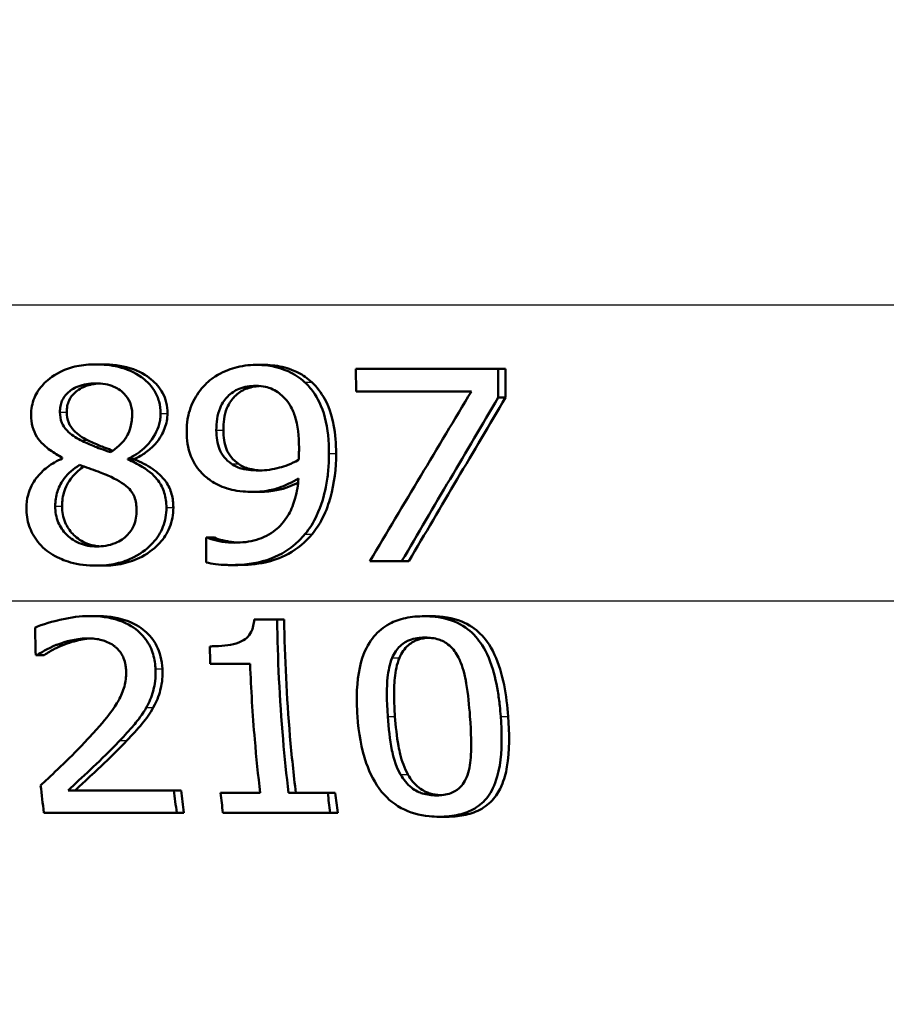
# Model space of a CAD drawing. Header units: millimetres. Extents: x 100 to 2000, y 93 to 2870.
# Tile 16 of 33: x 653 to 664, y 1533 to 1546. Entities that reach past the tile are written whole.
import ezdxf

# ---------------------------------------------------------------- set-up
doc = ezdxf.new("R2010")
doc.units = ezdxf.units.MM
doc.header["$LTSCALE"] = 10
for name, color, linetype, lineweight in [('Dimensions(ISO)', 7, 'Continuous', 25), ('Visible Edges(ISO)', 7, 'Continuous', 50), ('Visible Tangent Edges(ISO)', 7, 'Continuous', 25)]:
    doc.layers.add(name, color=color, linetype=linetype, lineweight=lineweight)
doc.styles.add('Text_3.5mm', font='arial.ttf', dxfattribs={"width": 0.9})
doc.dimstyles.new('KS-STANDARD', dxfattribs={"dimscale": 10, "dimtxt": 3.5, "dimasz": 2.5, "dimexe": 3.175, "dimexo": 0, "dimgap": 0.8, "dimtad": 1, "dimdec": 1, "dimrnd": 1e-08, "dimtxsty": 'Text_3.5mm', "dimcen": 0.09, "dimdle": 10, "dimclrd": 7, "dimclre": 7, "dimclrt": 7, "dimadec": 0, "dimazin": 2, "dimtfac": 0.714286, "dimtdec": 4, "dimtmove": 0, "dimatfit": 3, "dimfxl": 1, "dimtolj": 1, "dimlwd": 25, "dimlwe": 25, "dimarcsym": 0})

# ---------------------------------------------------------------- blocks, each defined once
blk = doc.blocks.new('*D7')
at = {"layer": 'Defpoints', "color": 0, "linetype": 'Continuous'}
for p in [(1000.132, 1730.986), (1092.792, 1730.986), (653.366, 1457.81)]:
    blk.add_point(p, dxfattribs=at)
at = {"layer": 'Dimensions(ISO)', "color": 7, "linetype": 'Continuous', "lineweight": 25}
for p, q in [((1000.132, 1730.986), (1124.542, 1730.986)), ((1092.792, 1482.81), (1092.792, 1705.986)), ((653.366, 1457.81), (1124.542, 1457.81))]:
    blk.add_line(p, q, dxfattribs=at)
at = {"layer": 'Dimensions(ISO)', "color": 7, "linetype": 'Continuous'}
for points in [[(1088.625, 1705.986), (1096.959, 1705.986), (1092.792, 1730.986)], [(1088.625, 1482.81), (1096.959, 1482.81), (1092.792, 1457.81)]]:
    blk.add_solid(points, dxfattribs=at)
at = {"layer": 'Dimensions(ISO)', "color": 7, "linetype": 'Continuous', "lineweight": 25, "insert": (1066.91, 1571.561), "char_height": 35, "attachment_point": 4, "rotation": 90, "style": 'Text_3.5mm'}
blk.add_mtext('\\A1;273', dxfattribs=at)

msp = doc.modelspace()

# ---------------------------------------------------------------- linework, layer by layer
at = {"layer": 'Visible Edges(ISO)'}
for p, q in [((654.113, 1541.562), (654.202, 1541.562)), ((656.194, 1541.556), (656.286, 1541.556)), ((657.495, 1541.506), (659.342, 1541.506)), ((657.495, 1541.506), (657.496, 1541.212)), ((659.343, 1541.131), (659.342, 1541.506)), ((659.342, 1541.506), (659.437, 1541.506)), ((659.437, 1541.506), (659.438, 1541.131)), ((658.996, 1541.212), (657.496, 1541.212)), ((659.343, 1541.131), (659.438, 1541.131)), ((653.682, 1540.351), (653.682, 1540.341)), ((654.533, 1540.327), (654.533, 1540.337)), ((654.533, 1540.337), (654.622, 1540.337)), ((654.533, 1540.327), (654.622, 1540.327)), ((654.622, 1540.337), (654.622, 1540.327)), ((656.155, 1539.907), (656.246, 1539.907)), ((655.548, 1539.314), (655.566, 1539.314)), ((655.548, 1539.314), (655.549, 1538.991)), ((655.566, 1539.314), (655.657, 1539.314)), ((654.123, 1538.949), (654.212, 1538.949)), ((655.871, 1538.957), (655.962, 1538.957)), ((658.089, 1539.006), (657.676, 1539.006)), ((658.089, 1539.006), (658.182, 1539.006)), ((654.037, 1538.294), (654.126, 1538.294)), ((658.385, 1538.292), (658.479, 1538.292)), ((656.175, 1538.25), (656.471, 1538.25)), ((656.471, 1538.25), (656.563, 1538.25)), ((653.357, 1537.788), (653.337, 1537.788)), ((653.357, 1537.788), (653.446, 1537.788)), ((656.12, 1537.672), (655.604, 1537.672)), ((653.757, 1536.031), (655.132, 1536.031)), ((655.132, 1536.031), (655.225, 1536.031)), ((655.736, 1535.997), (656.252, 1535.997)), ((656.62, 1535.997), (657.129, 1535.997)), ((657.129, 1535.997), (657.225, 1535.997)), ((655.168, 1535.741), (653.443, 1535.741)), ((655.168, 1535.741), (655.262, 1535.741)), ((657.162, 1535.741), (655.768, 1535.741)), ((657.162, 1535.741), (657.258, 1535.741)), ((658.579, 1535.689), (658.677, 1535.689))]:
    msp.add_line(p, q, dxfattribs=at)
for centre, major_axis, ratio, start_param, end_param in [((652.261, 1493.34), (-44.704, -90.86), 0.167217, 4.241645, 4.269839), ((652.274, 1491.872), (-44.656, -92.432), 0.165451, 4.232114, 4.258943), ((652.271, 1491.866), (-44.467, -92.041), 0.165451, 4.229357, 4.256344)]:
    msp.add_ellipse(centre, major_axis=major_axis, ratio=ratio, start_param=start_param, end_param=end_param, dxfattribs=at)
for points, knots in [([(654.113, 1541.562), (654.032, 1541.562), (653.95, 1541.555), (653.797, 1541.524), (653.727, 1541.5), (653.544, 1541.411), (653.472, 1541.342), (653.387, 1541.253), (653.347, 1541.194), (653.29, 1541.056), (653.277, 1540.981), (653.277, 1540.904)], [-0.07784759, -0.07784759, -0.07784759, -0.07784759, -0.06842149, -0.06842149, -0.05982318, -0.05982318, -0.04484958, -0.04484958, -0.02309886, -0.02309886, 0, 0, 0, 0]), ([(654.958, 1540.926), (654.958, 1540.978), (654.952, 1541.03), (654.925, 1541.128), (654.905, 1541.174), (654.825, 1541.305), (654.754, 1541.364), (654.62, 1541.461), (654.518, 1541.504), (654.314, 1541.553), (654.213, 1541.562), (654.113, 1541.562)], [-0.09594154, -0.09594154, -0.09594154, -0.09594154, -0.08770092, -0.08770092, -0.0797599, -0.0797599, -0.06325866, -0.06325866, -0.02995389, -0.02995389, 0, 0, 0, 0]), ([(654.202, 1541.562), (654.323, 1541.562), (654.445, 1541.549), (654.683, 1541.476), (654.77, 1541.422), (654.895, 1541.318), (654.947, 1541.26), (655.005, 1541.152), (655.02, 1541.111), (655.043, 1541.022), (655.048, 1540.974), (655.048, 1540.926)], [0, 0, 0, 0, 0.0361706, 0.0361706, 0.0747065, 0.0747065, 0.1102177, 0.1102177, 0.1303239, 0.1303239, 0.1521756, 0.1521756, 0.1521756, 0.1521756]), ([(656.194, 1541.556), (656.101, 1541.556), (656.01, 1541.543), (655.848, 1541.497), (655.756, 1541.463), (655.629, 1541.381), (655.594, 1541.353), (655.56, 1541.321)], [-0.08464271, -0.08464271, -0.08464271, -0.08464271, -0.04541096, -0.04541096, -0.01377529, -0.01377529, 0, 0, 0, 0]), ([(656.829, 1541.331), (656.766, 1541.39), (656.694, 1541.437), (656.514, 1541.518), (656.419, 1541.537), (656.3, 1541.553), (656.247, 1541.556), (656.194, 1541.556)], [-0.05226118, -0.05226118, -0.05226118, -0.05226118, -0.03638843, -0.03638843, -0.01584921, -0.01584921, 0, 0, 0, 0]), ([(656.286, 1541.556), (656.37, 1541.556), (656.454, 1541.548), (656.629, 1541.508), (656.696, 1541.479), (656.808, 1541.422), (656.867, 1541.381), (656.921, 1541.331)], [0, 0, 0, 0, 0.02539197, 0.02539197, 0.05401777, 0.05401777, 0.09447386, 0.09447386, 0.09447386, 0.09447386]), ([(653.651, 1540.942), (653.65, 1540.968), (653.653, 1540.993), (653.662, 1541.042), (653.668, 1541.065), (653.694, 1541.125), (653.718, 1541.159), (653.779, 1541.218), (653.824, 1541.251), (653.958, 1541.304), (654.035, 1541.315), (654.112, 1541.315)], [-0.08708759, -0.08708759, -0.08708759, -0.08708759, -0.07485761, -0.07485761, -0.06339213, -0.06339213, -0.04321848, -0.04321848, -0.02306583, -0.02306583, 0, 0, 0, 0]), ([(654.157, 1541.314), (654.098, 1541.311), (654.038, 1541.3), (653.909, 1541.251), (653.865, 1541.214), (653.812, 1541.165), (653.787, 1541.132), (653.759, 1541.071), (653.752, 1541.047), (653.741, 1540.996), (653.739, 1540.969), (653.739, 1540.942)], [0.0043852, 0.0043852, 0.0043852, 0.0043852, 0.0223124, 0.0223124, 0.0458015, 0.0458015, 0.0793438, 0.0793438, 0.0991219, 0.0991219, 0.1206606, 0.1206606, 0.1206606, 0.1206606]), ([(654.112, 1541.315), (654.155, 1541.315), (654.199, 1541.312), (654.279, 1541.298), (654.317, 1541.287), (654.387, 1541.257), (654.437, 1541.23), (654.518, 1541.147), (654.543, 1541.11), (654.581, 1541.021), (654.589, 1540.972), (654.589, 1540.922)], [-0.09441626, -0.09441626, -0.09441626, -0.09441626, -0.07080408, -0.07080408, -0.04974109, -0.04974109, -0.02890628, -0.02890628, -0.01504647, -0.01504647, 0, 0, 0, 0]), ([(655.56, 1541.321), (655.495, 1541.26), (655.441, 1541.19), (655.341, 1541.005), (655.319, 1540.91), (655.301, 1540.798), (655.297, 1540.746), (655.297, 1540.693)], [-0.04788329, -0.04788329, -0.04788329, -0.04788329, -0.0342125, -0.0342125, -0.01571951, -0.01571951, 0, 0, 0, 0]), ([(655.682, 1540.707), (655.682, 1540.804), (655.694, 1540.905), (655.761, 1541.068), (655.799, 1541.115), (655.873, 1541.189), (655.922, 1541.222), (656.046, 1541.272), (656.12, 1541.283), (656.193, 1541.283)], [-0.06962306, -0.06962306, -0.06962306, -0.06962306, -0.05346258, -0.05346258, -0.04031659, -0.04031659, -0.02215604, -0.02215604, 0, 0, 0, 0]), ([(656.238, 1541.281), (656.179, 1541.277), (656.12, 1541.266), (656.01, 1541.22), (655.961, 1541.187), (655.889, 1541.114), (655.85, 1541.067), (655.784, 1540.903), (655.772, 1540.803), (655.773, 1540.707)], [0.00469889, 0.00469889, 0.00469889, 0.00469889, 0.02260466, 0.02260466, 0.04062661, 0.04062661, 0.05333648, 0.05333648, 0.06847657, 0.06847657, 0.06847657, 0.06847657]), ([(656.193, 1541.283), (656.293, 1541.283), (656.361, 1541.261), (656.454, 1541.224), (656.507, 1541.185), (656.552, 1541.141)], [-0.03021464, -0.03021464, -0.03021464, -0.03021464, -0.01902724, -0.01902724, 0, 0, 0, 0]), ([(657.145, 1540.406), (657.144, 1540.559), (657.131, 1540.724), (657.052, 1541.024), (656.993, 1541.13), (656.909, 1541.25), (656.871, 1541.293), (656.829, 1541.331)], [-0.07042451, -0.07042451, -0.07042451, -0.07042451, -0.04400418, -0.04400418, -0.01719685, -0.01719685, 0, 0, 0, 0]), ([(656.921, 1541.331), (656.99, 1541.268), (657.045, 1541.194), (657.164, 1540.975), (657.193, 1540.843), (657.228, 1540.657), (657.237, 1540.529), (657.237, 1540.406)], [0, 0, 0, 0, 0.0281093, 0.0281093, 0.0749167, 0.0749167, 0.1630698, 0.1630698, 0.1630698, 0.1630698]), ([(656.552, 1541.141), (656.585, 1541.11), (656.613, 1541.074), (656.673, 1540.975), (656.694, 1540.916), (656.742, 1540.773), (656.756, 1540.626), (656.756, 1540.48)], [-0.05695269, -0.05695269, -0.05695269, -0.05695269, -0.05169473, -0.05169473, -0.04354074, -0.04354074, 0, 0, 0, 0]), ([(653.277, 1540.904), (653.278, 1540.853), (653.283, 1540.801), (653.308, 1540.706), (653.326, 1540.663), (653.4, 1540.546), (653.469, 1540.488), (653.575, 1540.411), (653.628, 1540.379), (653.682, 1540.351)], [-0.06240016, -0.06240016, -0.06240016, -0.06240016, -0.05045474, -0.05045474, -0.03944516, -0.03944516, -0.0182653, -0.0182653, 0, 0, 0, 0]), ([(653.918, 1540.578), (653.855, 1540.61), (653.793, 1540.651), (653.71, 1540.738), (653.69, 1540.771), (653.658, 1540.848), (653.651, 1540.895), (653.651, 1540.942)], [-0.04016708, -0.04016708, -0.04016708, -0.04016708, -0.02487013, -0.02487013, -0.0143256, -0.0143256, 0, 0, 0, 0]), ([(653.739, 1540.942), (653.739, 1540.894), (653.747, 1540.847), (653.779, 1540.77), (653.799, 1540.738), (653.88, 1540.652), (653.944, 1540.611), (654.007, 1540.578)], [0, 0, 0, 0, 0.01437707, 0.01437707, 0.02499845, 0.02499845, 0.04138189, 0.04138189, 0.04138189, 0.04138189]), ([(654.589, 1540.922), (654.59, 1540.863), (654.583, 1540.804), (654.546, 1540.664), (654.512, 1540.614), (654.453, 1540.53), (654.386, 1540.472), (654.312, 1540.422)], [-0.03968028, -0.03968028, -0.03968028, -0.03968028, -0.03439255, -0.03439255, -0.02681683, -0.02681683, 0, 0, 0, 0]), ([(654.533, 1540.337), (654.609, 1540.371), (654.681, 1540.416), (654.768, 1540.495), (654.832, 1540.556), (654.909, 1540.697), (654.927, 1540.741), (654.946, 1540.81), (654.95, 1540.832), (654.957, 1540.879), (654.958, 1540.902), (654.958, 1540.926)], [-0.1471896, -0.1471896, -0.1471896, -0.1471896, -0.0623243, -0.0623243, -0.0284324, -0.0284324, -0.0140247, -0.0140247, -0.007142, -0.007142, 0, 0, 0, 0]), ([(655.048, 1540.926), (655.048, 1540.859), (655.035, 1540.794), (654.988, 1540.672), (654.949, 1540.597), (654.85, 1540.485), (654.809, 1540.449), (654.72, 1540.386), (654.672, 1540.359), (654.622, 1540.337)], [0, 0, 0, 0, 0.02022717, 0.02022717, 0.03903149, 0.03903149, 0.05007577, 0.05007577, 0.06101177, 0.06101177, 0.06101177, 0.06101177]), ([(655.877, 1540.272), (655.843, 1540.296), (655.811, 1540.325), (655.753, 1540.397), (655.735, 1540.433), (655.693, 1540.533), (655.682, 1540.62), (655.682, 1540.707)], [-0.04448121, -0.04448121, -0.04448121, -0.04448121, -0.03618671, -0.03618671, -0.026362, -0.026362, 0, 0, 0, 0]), ([(655.773, 1540.707), (655.773, 1540.619), (655.784, 1540.533), (655.826, 1540.431), (655.845, 1540.394), (655.904, 1540.323), (655.935, 1540.296), (655.968, 1540.272)], [0, 0, 0, 0, 0.02647291, 0.02647291, 0.03676762, 0.03676762, 0.04506944, 0.04506944, 0.04506944, 0.04506944]), ([(654.312, 1540.422), (654.217, 1540.449), (654.129, 1540.486), (654.045, 1540.52), (653.968, 1540.553), (653.918, 1540.578)], [-0.02811606, -0.02811606, -0.02811606, -0.02811606, -0.01664337, -0.01664337, 0, 0, 0, 0]), ([(654.007, 1540.578), (654.051, 1540.556), (654.117, 1540.528), (654.205, 1540.491), (654.269, 1540.465), (654.34, 1540.441)], [0, 0, 0, 0, 0.0148801, 0.0148801, 0.02942019, 0.02942019, 0.02942019, 0.02942019]), ([(655.297, 1540.693), (655.298, 1540.584), (655.312, 1540.474), (655.392, 1540.267), (655.449, 1540.197), (655.527, 1540.115), (655.565, 1540.083), (655.607, 1540.055)], [-0.05230804, -0.05230804, -0.05230804, -0.05230804, -0.03395194, -0.03395194, -0.01505873, -0.01505873, 0, 0, 0, 0]), ([(656.756, 1540.48), (656.756, 1540.48), (656.756, 1540.48), (656.756, 1540.473), (656.756, 1540.467), (656.756, 1540.436), (656.755, 1540.412), (656.754, 1540.381), (656.752, 1540.347), (656.75, 1540.322)], [-0.03668149, -0.03668149, -0.03668149, -0.03668149, -0.03661755, -0.03661755, -0.0300294, -0.0300294, -0.00732583, -0.00732583, 0, 0, 0, 0]), ([(653.682, 1540.341), (653.613, 1540.31), (653.547, 1540.273), (653.433, 1540.186), (653.384, 1540.138), (653.299, 1540.023), (653.259, 1539.95), (653.222, 1539.81), (653.215, 1539.754), (653.215, 1539.696)], [-0.09370011, -0.09370011, -0.09370011, -0.09370011, -0.067436, -0.067436, -0.04346064, -0.04346064, -0.01712732, -0.01712732, 0, 0, 0, 0]), ([(655.034, 1539.703), (655.033, 1539.768), (655.026, 1539.833), (654.989, 1539.952), (654.963, 1540.005), (654.887, 1540.106), (654.822, 1540.17), (654.661, 1540.269), (654.597, 1540.3), (654.533, 1540.327)], [-0.1248859, -0.1248859, -0.1248859, -0.1248859, -0.0894099, -0.0894099, -0.0569174, -0.0569174, -0.0209263, -0.0209263, 0, 0, 0, 0]), ([(654.622, 1540.327), (654.702, 1540.294), (654.782, 1540.253), (654.914, 1540.162), (654.98, 1540.107), (655.062, 1539.988), (655.086, 1539.935), (655.117, 1539.821), (655.124, 1539.762), (655.124, 1539.703)], [0, 0, 0, 0, 0.02606205, 0.02606205, 0.04819963, 0.04819963, 0.06345256, 0.06345256, 0.07881893, 0.07881893, 0.07881893, 0.07881893]), ([(656.75, 1540.322), (656.658, 1540.268), (656.564, 1540.239), (656.417, 1540.199), (656.328, 1540.185), (656.239, 1540.185)], [-0.04589887, -0.04589887, -0.04589887, -0.04589887, -0.0267017, -0.0267017, 0, 0, 0, 0]), ([(656.833, 1539.356), (656.894, 1539.429), (656.944, 1539.511), (657.046, 1539.727), (657.081, 1539.858), (657.117, 1540.036), (657.127, 1540.104), (657.137, 1540.207), (657.14, 1540.242), (657.144, 1540.32), (657.145, 1540.363), (657.145, 1540.406)], [-0.100314, -0.100314, -0.100314, -0.100314, -0.0777073, -0.0777073, -0.0439892, -0.0439892, -0.0234125, -0.0234125, -0.0128607, -0.0128607, 0, 0, 0, 0]), ([(657.237, 1540.406), (657.238, 1540.211), (657.215, 1540.02), (657.145, 1539.766), (657.113, 1539.666), (657.021, 1539.487), (656.977, 1539.419), (656.925, 1539.356)], [0, 0, 0, 0, 0.05824294, 0.05824294, 0.0789441, 0.0789441, 0.09310394, 0.09310394, 0.09310394, 0.09310394]), ([(653.59, 1539.721), (653.59, 1539.786), (653.598, 1539.851), (653.631, 1539.951), (653.655, 1540.012), (653.759, 1540.151), (653.828, 1540.209), (653.906, 1540.256)], [-0.09343777, -0.09343777, -0.09343777, -0.09343777, -0.0522832, -0.0522832, -0.02718995, -0.02718995, 0, 0, 0, 0]), ([(653.962, 1540.235), (653.91, 1540.201), (653.862, 1540.16), (653.777, 1540.062), (653.736, 1539.999), (653.688, 1539.855), (653.678, 1539.788), (653.679, 1539.721)], [0.00386354, 0.00386354, 0.00386354, 0.00386354, 0.02279658, 0.02279658, 0.04255955, 0.04255955, 0.05842569, 0.05842569, 0.05842569, 0.05842569]), ([(653.906, 1540.256), (653.986, 1540.227), (654.066, 1540.198), (654.2, 1540.151), (654.264, 1540.126), (654.316, 1540.1)], [-0.04308107, -0.04308107, -0.04308107, -0.04308107, -0.01732078, -0.01732078, 0, 0, 0, 0]), ([(656.239, 1540.185), (656.127, 1540.185), (656.053, 1540.199), (655.972, 1540.218), (655.922, 1540.24), (655.877, 1540.272)], [-0.02514046, -0.02514046, -0.02514046, -0.02514046, -0.01667784, -0.01667784, 0, 0, 0, 0]), ([(655.968, 1540.272), (656.011, 1540.241), (656.059, 1540.219), (656.146, 1540.198), (656.203, 1540.189), (656.28, 1540.186)], [0, 0, 0, 0, 0.01604692, 0.01604692, 0.02687105, 0.02687105, 0.02687105, 0.02687105]), ([(654.316, 1540.1), (654.417, 1540.051), (654.5, 1539.999), (654.573, 1539.923), (654.599, 1539.891), (654.639, 1539.787), (654.646, 1539.728), (654.647, 1539.67)], [-0.07478976, -0.07478976, -0.07478976, -0.07478976, -0.03342503, -0.03342503, -0.01733596, -0.01733596, 0, 0, 0, 0]), ([(656.749, 1540.081), (656.742, 1539.996), (656.73, 1539.91), (656.687, 1539.753), (656.659, 1539.682), (656.563, 1539.513), (656.497, 1539.45), (656.378, 1539.353), (656.295, 1539.311), (656.112, 1539.257), (656.016, 1539.247), (655.92, 1539.247)], [-0.09901223, -0.09901223, -0.09901223, -0.09901223, -0.08625791, -0.08625791, -0.0749409, -0.0749409, -0.05731269, -0.05731269, -0.02885023, -0.02885023, 0, 0, 0, 0]), ([(656.155, 1539.907), (656.237, 1539.907), (656.319, 1539.915), (656.448, 1539.944), (656.524, 1539.966), (656.667, 1540.035), (656.708, 1540.057), (656.749, 1540.081)], [-0.1027099, -0.1027099, -0.1027099, -0.1027099, -0.0477852, -0.0477852, -0.0141394, -0.0141394, 0, 0, 0, 0]), ([(655.607, 1540.055), (655.671, 1540.012), (655.74, 1539.976), (655.835, 1539.946), (655.909, 1539.923), (656.071, 1539.909), (656.113, 1539.907), (656.155, 1539.907)], [-0.1747523, -0.1747523, -0.1747523, -0.1747523, -0.0488437, -0.0488437, -0.0126762, -0.0126762, 0, 0, 0, 0]), ([(656.744, 1540.028), (656.703, 1540.007), (656.661, 1539.988), (656.534, 1539.94), (656.415, 1539.907), (656.246, 1539.907)], [0.01102328, 0.01102328, 0.01102328, 0.01102328, 0.02480348, 0.02480348, 0.05195183, 0.05195183, 0.05195183, 0.05195183]), ([(653.215, 1539.696), (653.215, 1539.617), (653.227, 1539.538), (653.275, 1539.398), (653.31, 1539.326), (653.392, 1539.223), (653.422, 1539.192), (653.455, 1539.164)], [-0.07051959, -0.07051959, -0.07051959, -0.07051959, -0.03957169, -0.03957169, -0.01307858, -0.01307858, 0, 0, 0, 0]), ([(654.127, 1539.198), (654.05, 1539.198), (653.974, 1539.211), (653.822, 1539.274), (653.767, 1539.321), (653.69, 1539.4), (653.654, 1539.452), (653.602, 1539.578), (653.59, 1539.648), (653.59, 1539.721)], [-0.0675529, -0.0675529, -0.0675529, -0.0675529, -0.05496348, -0.05496348, -0.04078328, -0.04078328, -0.02168935, -0.02168935, 0, 0, 0, 0]), ([(653.679, 1539.721), (653.679, 1539.648), (653.691, 1539.577), (653.743, 1539.454), (653.776, 1539.404), (653.856, 1539.321), (653.908, 1539.277), (654.016, 1539.229), (654.054, 1539.217), (654.12, 1539.204), (654.147, 1539.201), (654.174, 1539.199)], [0, 0, 0, 0, 0.02181256, 0.02181256, 0.04009478, 0.04009478, 0.05623849, 0.05623849, 0.06460214, 0.06460214, 0.07017119, 0.07017119, 0.07017119, 0.07017119]), ([(654.123, 1538.949), (654.21, 1538.949), (654.298, 1538.957), (654.462, 1538.994), (654.538, 1539.02), (654.723, 1539.116), (654.806, 1539.188), (654.915, 1539.308), (654.959, 1539.377), (655.004, 1539.492), (655.015, 1539.532), (655.03, 1539.615), (655.034, 1539.659), (655.034, 1539.703)], [-0.1048745, -0.1048745, -0.1048745, -0.1048745, -0.0888232, -0.0888232, -0.0738936, -0.0738936, -0.0504035, -0.0504035, -0.0254312, -0.0254312, -0.0131709, -0.0131709, 0, 0, 0, 0]), ([(655.124, 1539.703), (655.124, 1539.613), (655.109, 1539.526), (655.044, 1539.369), (655.001, 1539.303), (654.895, 1539.188), (654.817, 1539.12), (654.637, 1539.024), (654.556, 1538.995), (654.387, 1538.957), (654.3, 1538.949), (654.212, 1538.949)], [0, 0, 0, 0, 0.0269002, 0.0269002, 0.0508982, 0.0508982, 0.0737838, 0.0737838, 0.0905092, 0.0905092, 0.1074099, 0.1074099, 0.1074099, 0.1074099]), ([(654.647, 1539.67), (654.647, 1539.635), (654.644, 1539.599), (654.632, 1539.532), (654.623, 1539.501), (654.589, 1539.421), (654.559, 1539.377), (654.487, 1539.307), (654.438, 1539.269), (654.291, 1539.21), (654.209, 1539.198), (654.127, 1539.198)], [-0.1084796, -0.1084796, -0.1084796, -0.1084796, -0.0908353, -0.0908353, -0.074534, -0.074534, -0.0476394, -0.0476394, -0.0245881, -0.0245881, 0, 0, 0, 0]), ([(655.92, 1539.247), (655.866, 1539.247), (655.812, 1539.251), (655.709, 1539.268), (655.656, 1539.281), (655.599, 1539.299), (655.582, 1539.306), (655.566, 1539.314)], [-0.03174278, -0.03174278, -0.03174278, -0.03174278, -0.01788664, -0.01788664, -0.00523626, -0.00523626, 0, 0, 0, 0]), ([(655.657, 1539.314), (655.686, 1539.299), (655.726, 1539.287), (655.849, 1539.257), (655.921, 1539.25), (655.968, 1539.248)], [0, 0, 0, 0, 0.00990439, 0.00990439, 0.03219323, 0.03219323, 0.03219323, 0.03219323]), ([(655.871, 1538.957), (656.027, 1538.957), (656.189, 1538.974), (656.488, 1539.07), (656.601, 1539.142), (656.739, 1539.255), (656.788, 1539.303), (656.833, 1539.356)], [-0.08638102, -0.08638102, -0.08638102, -0.08638102, -0.05376424, -0.05376424, -0.02080932, -0.02080932, 0, 0, 0, 0]), ([(656.925, 1539.356), (656.838, 1539.254), (656.736, 1539.169), (656.508, 1539.042), (656.405, 1539.01), (656.2, 1538.966), (656.079, 1538.957), (655.962, 1538.957)], [0, 0, 0, 0, 0.0403689, 0.0403689, 0.0787272, 0.0787272, 0.1280246, 0.1280246, 0.1280246, 0.1280246]), ([(653.455, 1539.164), (653.52, 1539.107), (653.595, 1539.064), (653.737, 1539.005), (653.828, 1538.975), (654.009, 1538.952), (654.066, 1538.949), (654.123, 1538.949)], [-0.1032817, -0.1032817, -0.1032817, -0.1032817, -0.0549772, -0.0549772, -0.0171219, -0.0171219, 0, 0, 0, 0]), ([(655.549, 1538.991), (655.59, 1538.98), (655.631, 1538.973), (655.721, 1538.962), (655.775, 1538.959), (655.827, 1538.957), (655.849, 1538.957), (655.871, 1538.957)], [-0.0236186, -0.0236186, -0.0236186, -0.0236186, -0.01568239, -0.01568239, -0.00655316, -0.00655316, 0, 0, 0, 0]), ([(654.037, 1538.294), (653.915, 1538.294), (653.792, 1538.278), (653.628, 1538.24), (653.476, 1538.205), (653.348, 1538.153), (653.338, 1538.149), (653.328, 1538.144)], [-0.1454244, -0.1454244, -0.1454244, -0.1454244, -0.0416476, -0.0416476, -0.0032557, -0.0032557, 0, 0, 0, 0]), ([(654.891, 1537.607), (654.891, 1537.621), (654.89, 1537.634), (654.883, 1537.715), (654.869, 1537.782), (654.817, 1537.918), (654.778, 1537.982), (654.679, 1538.092), (654.608, 1538.154), (654.389, 1538.257), (654.262, 1538.283), (654.102, 1538.293), (654.07, 1538.294), (654.037, 1538.294)], [-0.1601083, -0.1601083, -0.1601083, -0.1601083, -0.1536242, -0.1536242, -0.1202531, -0.1202531, -0.0825992, -0.0825992, -0.0479598, -0.0479598, -0.0097675, -0.0097675, 0, 0, 0, 0]), ([(654.126, 1538.294), (654.249, 1538.294), (654.375, 1538.28), (654.613, 1538.204), (654.695, 1538.15), (654.815, 1538.048), (654.868, 1537.984), (654.93, 1537.864), (654.947, 1537.818), (654.972, 1537.717), (654.979, 1537.662), (654.982, 1537.607)], [0, 0, 0, 0, 0.0368949, 0.0368949, 0.075063, 0.075063, 0.1196425, 0.1196425, 0.1456117, 0.1456117, 0.1744481, 0.1744481, 0.1744481, 0.1744481]), ([(658.385, 1538.292), (658.303, 1538.292), (658.219, 1538.285), (658.066, 1538.252), (657.996, 1538.228), (657.852, 1538.151), (657.784, 1538.096), (657.677, 1537.967), (657.621, 1537.879), (657.526, 1537.587), (657.503, 1537.394), (657.507, 1537.112), (657.51, 1537.05), (657.514, 1536.989)], [-0.3173287, -0.3173287, -0.3173287, -0.3173287, -0.2576697, -0.2576697, -0.2047328, -0.2047328, -0.1412137, -0.1412137, -0.0854501, -0.0854501, -0.0186176, -0.0186176, 0, 0, 0, 0]), ([(659.376, 1536.991), (659.372, 1537.037), (659.368, 1537.082), (659.356, 1537.191), (659.348, 1537.254), (659.316, 1537.445), (659.286, 1537.576), (659.184, 1537.847), (659.122, 1537.939), (659.013, 1538.075), (658.94, 1538.138), (658.751, 1538.242), (658.639, 1538.272), (658.477, 1538.29), (658.431, 1538.292), (658.385, 1538.292)], [-0.136583, -0.136583, -0.136583, -0.136583, -0.1299919, -0.1299919, -0.1208108, -0.1208108, -0.102077, -0.102077, -0.0791824, -0.0791824, -0.0492599, -0.0492599, -0.0139321, -0.0139321, 0, 0, 0, 0]), ([(658.479, 1538.292), (658.612, 1538.292), (658.746, 1538.273), (658.962, 1538.185), (659.044, 1538.132), (659.164, 1538.011), (659.232, 1537.929), (659.407, 1537.552), (659.452, 1537.254), (659.472, 1536.991)], [0, 0, 0, 0, 0.0402779, 0.0402779, 0.0706798, 0.0706798, 0.0918639, 0.0918639, 0.1291646, 0.1291646, 0.1291646, 0.1291646]), ([(656.175, 1538.25), (656.171, 1538.194), (656.159, 1538.137), (656.119, 1538.058), (656.099, 1538.031), (656.056, 1537.992), (656.026, 1537.971), (655.887, 1537.919), (655.778, 1537.906), (655.647, 1537.901), (655.621, 1537.901), (655.596, 1537.901)], [-0.1289359, -0.1289359, -0.1289359, -0.1289359, -0.0853071, -0.0853071, -0.0591966, -0.0591966, -0.0395472, -0.0395472, -0.0075337, -0.0075337, 0, 0, 0, 0]), ([(656.62, 1535.997), (656.593, 1536.225), (656.569, 1536.459), (656.504, 1537.216), (656.478, 1537.747), (656.471, 1538.25)], [6.8541677, 6.8541677, 6.8541677, 6.8541677, 6.9206391, 6.9206391, 7.0673199, 7.0673199, 7.0673199, 7.0673199]), ([(656.563, 1538.25), (656.57, 1537.758), (656.595, 1537.241), (656.66, 1536.484), (656.686, 1536.237), (656.715, 1535.997)], [0.0320562, 0.0320562, 0.0320562, 0.0320562, 0.1751801, 0.1751801, 0.2453287, 0.2453287, 0.2453287, 0.2453287]), ([(653.357, 1537.788), (653.392, 1537.81), (653.491, 1537.875), (653.61, 1537.921), (653.616, 1537.923), (653.623, 1537.925)], [-0.03815383, -0.03815383, -0.03815383, -0.03815383, -0.00209901, -0.00209901, 0, 0, 0, 0]), ([(653.712, 1537.925), (653.667, 1537.909), (653.623, 1537.89), (653.546, 1537.849), (653.488, 1537.815), (653.446, 1537.788)], [0, 0, 0, 0, 0.01440247, 0.01440247, 0.02604846, 0.02604846, 0.02604846, 0.02604846]), ([(653.623, 1537.925), (653.726, 1537.964), (653.852, 1538), (653.999, 1538.004), (654.007, 1538.004), (654.016, 1538.004)], [-0.04412355, -0.04412355, -0.04412355, -0.04412355, -0.00255028, -0.00255028, 0, 0, 0, 0]), ([(654.059, 1538.003), (654.019, 1538.001), (653.978, 1537.996), (653.883, 1537.979), (653.8, 1537.959), (653.712, 1537.925)], [0.00456507, 0.00456507, 0.00456507, 0.00456507, 0.01678922, 0.01678922, 0.0335544, 0.0335544, 0.0335544, 0.0335544]), ([(654.016, 1538.004), (654.076, 1538.004), (654.137, 1537.998), (654.24, 1537.97), (654.291, 1537.95), (654.348, 1537.912), (654.354, 1537.907), (654.36, 1537.903)], [-0.04500407, -0.04500407, -0.04500407, -0.04500407, -0.02074661, -0.02074661, -0.00218173, -0.00218173, 0, 0, 0, 0]), ([(654.36, 1537.903), (654.365, 1537.899), (654.37, 1537.895), (654.412, 1537.86), (654.442, 1537.822), (654.473, 1537.761), (654.483, 1537.737), (654.496, 1537.692), (654.499, 1537.678), (654.504, 1537.654), (654.505, 1537.645), (654.508, 1537.62), (654.509, 1537.605), (654.51, 1537.589)], [-0.04945125, -0.04945125, -0.04945125, -0.04945125, -0.04629718, -0.04629718, -0.02177236, -0.02177236, -0.01188062, -0.01188062, -0.00752798, -0.00752798, -0.00473558, -0.00473558, 0, 0, 0, 0]), ([(657.966, 1537.751), (657.979, 1537.781), (657.994, 1537.81), (658.029, 1537.861), (658.048, 1537.884), (658.115, 1537.948), (658.16, 1537.97), (658.255, 1538.006), (658.324, 1538.015), (658.391, 1538.015)], [-0.04078807, -0.04078807, -0.04078807, -0.04078807, -0.03547766, -0.03547766, -0.03054126, -0.03054126, -0.02028922, -0.02028922, 0, 0, 0, 0]), ([(658.438, 1538.013), (658.39, 1538.01), (658.343, 1538.002), (658.262, 1537.974), (658.217, 1537.953), (658.149, 1537.893), (658.128, 1537.869), (658.09, 1537.814), (658.074, 1537.783), (658.06, 1537.751)], [0.00472499, 0.00472499, 0.00472499, 0.00472499, 0.01898569, 0.01898569, 0.03049218, 0.03049218, 0.0365599, 0.0365599, 0.04330533, 0.04330533, 0.04330533, 0.04330533]), ([(658.391, 1538.015), (658.452, 1538.015), (658.514, 1538.008), (658.608, 1537.977), (658.658, 1537.956), (658.759, 1537.868), (658.797, 1537.814), (658.827, 1537.755)], [-0.07408991, -0.07408991, -0.07408991, -0.07408991, -0.04065694, -0.04065694, -0.02003426, -0.02003426, 0, 0, 0, 0]), ([(656.12, 1537.672), (656.133, 1537.347), (656.153, 1537.017), (656.201, 1536.457), (656.225, 1536.224), (656.252, 1535.997)], [0.08723, 0.08723, 0.08723, 0.08723, 0.1790734, 0.1790734, 0.2451845, 0.2451845, 0.2451845, 0.2451845]), ([(657.908, 1536.989), (657.892, 1537.202), (657.894, 1537.378), (657.915, 1537.582), (657.933, 1537.672), (657.966, 1537.751)], [-0.0617318, -0.0617318, -0.0617318, -0.0617318, -0.02586206, -0.02586206, 0, 0, 0, 0]), ([(658.06, 1537.751), (658.026, 1537.67), (658.008, 1537.578), (657.991, 1537.407), (657.99, 1537.317), (657.991, 1537.17), (657.995, 1537.079), (658.002, 1536.989)], [0, 0, 0, 0, 0.02645273, 0.02645273, 0.05185416, 0.05185416, 0.09226177, 0.09226177, 0.09226177, 0.09226177]), ([(658.827, 1537.755), (658.838, 1537.733), (658.848, 1537.71), (658.874, 1537.644), (658.888, 1537.6), (658.906, 1537.529), (658.912, 1537.502), (658.921, 1537.456), (658.925, 1537.436), (658.951, 1537.28), (658.966, 1537.132), (658.976, 1536.991)], [-0.07618048, -0.07618048, -0.07618048, -0.07618048, -0.06913965, -0.06913965, -0.05618746, -0.05618746, -0.0485056, -0.0485056, -0.04281273, -0.04281273, 0, 0, 0, 0]), ([(654.51, 1537.589), (654.513, 1537.527), (654.507, 1537.465), (654.479, 1537.341), (654.456, 1537.281), (654.392, 1537.158), (654.314, 1537.029), (654.061, 1536.749), (654.037, 1536.723), (654.014, 1536.698)], [-0.2910675, -0.2910675, -0.2910675, -0.2910675, -0.2037163, -0.2037163, -0.1138141, -0.1138141, -0.0104727, -0.0104727, 0, 0, 0, 0]), ([(654.773, 1537.107), (654.812, 1537.174), (654.841, 1537.245), (654.875, 1537.368), (654.894, 1537.449), (654.892, 1537.582), (654.892, 1537.595), (654.891, 1537.607)], [-0.09590627, -0.09590627, -0.09590627, -0.09590627, -0.03996295, -0.03996295, -0.00384, -0.00384, 0, 0, 0, 0]), ([(654.982, 1537.607), (654.986, 1537.52), (654.98, 1537.432), (654.947, 1537.298), (654.922, 1537.207), (654.863, 1537.107)], [0, 0, 0, 0, 0.02635048, 0.02635048, 0.04162899, 0.04162899, 0.04162899, 0.04162899]), ([(654.43, 1536.679), (654.491, 1536.743), (654.551, 1536.809), (654.642, 1536.915), (654.701, 1536.986), (654.762, 1537.088), (654.767, 1537.097), (654.773, 1537.107)], [-0.09225573, -0.09225573, -0.09225573, -0.09225573, -0.03590444, -0.03590444, -0.00327351, -0.00327351, 0, 0, 0, 0]), ([(654.863, 1537.107), (654.822, 1537.033), (654.773, 1536.964), (654.656, 1536.823), (654.589, 1536.75), (654.521, 1536.679)], [0, 0, 0, 0, 0.02546354, 0.02546354, 0.05514375, 0.05514375, 0.05514375, 0.05514375]), ([(657.514, 1536.989), (657.529, 1536.784), (657.563, 1536.576), (657.676, 1536.252), (657.741, 1536.123), (657.879, 1535.952), (657.96, 1535.868), (658.195, 1535.742), (658.318, 1535.708), (658.491, 1535.691), (658.535, 1535.689), (658.579, 1535.689)], [-0.2818699, -0.2818699, -0.2818699, -0.2818699, -0.1730949, -0.1730949, -0.0964173, -0.0964173, -0.0528487, -0.0528487, -0.013456, -0.013456, 0, 0, 0, 0]), ([(658.075, 1536.236), (658.002, 1536.368), (657.974, 1536.495), (657.935, 1536.689), (657.918, 1536.843), (657.908, 1536.989)], [-0.06211467, -0.06211467, -0.06211467, -0.06211467, -0.04456745, -0.04456745, 0, 0, 0, 0]), ([(658.002, 1536.989), (658.011, 1536.862), (658.026, 1536.731), (658.056, 1536.561), (658.063, 1536.526), (658.092, 1536.409), (658.125, 1536.319), (658.171, 1536.236)], [0, 0, 0, 0, 0.0387502, 0.0387502, 0.0538593, 0.0538593, 0.1124391, 0.1124391, 0.1124391, 0.1124391]), ([(658.579, 1535.689), (658.664, 1535.689), (658.75, 1535.696), (658.905, 1535.733), (658.974, 1535.759), (659.104, 1535.837), (659.16, 1535.887), (659.254, 1536.011), (659.298, 1536.095), (659.382, 1536.394), (659.391, 1536.604), (659.384, 1536.858), (659.381, 1536.925), (659.376, 1536.991)], [-0.2257924, -0.2257924, -0.2257924, -0.2257924, -0.1857342, -0.1857342, -0.1510368, -0.1510368, -0.1148148, -0.1148148, -0.0775764, -0.0775764, -0.020297, -0.020297, 0, 0, 0, 0]), ([(659.472, 1536.991), (659.488, 1536.78), (659.493, 1536.544), (659.442, 1536.252), (659.42, 1536.167), (659.363, 1536.038), (659.331, 1535.978), (659.232, 1535.862), (659.172, 1535.815), (659.038, 1535.744), (658.967, 1535.722), (658.822, 1535.694), (658.749, 1535.689), (658.677, 1535.689)], [0, 0, 0, 0, 0.0647166, 0.0647166, 0.0910254, 0.0910254, 0.1077643, 0.1077643, 0.1247392, 0.1247392, 0.1411404, 0.1411404, 0.157146, 0.157146, 0.157146, 0.157146]), ([(658.976, 1536.991), (658.993, 1536.77), (658.995, 1536.606), (658.983, 1536.4), (658.97, 1536.308), (658.943, 1536.23)], [-0.05537411, -0.05537411, -0.05537411, -0.05537411, -0.0252396, -0.0252396, 0, 0, 0, 0]), ([(654.014, 1536.698), (653.787, 1536.454), (653.582, 1536.266), (653.427, 1536.121), (653.414, 1536.109), (653.4, 1536.096)], [-0.06400582, -0.06400582, -0.06400582, -0.06400582, -0.00558947, -0.00558947, 0, 0, 0, 0]), ([(653.757, 1536.031), (653.848, 1536.116), (653.943, 1536.204), (654.143, 1536.391), (654.261, 1536.503), (654.402, 1536.65), (654.416, 1536.665), (654.43, 1536.679)], [-0.1191595, -0.1191595, -0.1191595, -0.1191595, -0.0614218, -0.0614218, -0.0060872, -0.0060872, 0, 0, 0, 0]), ([(654.521, 1536.679), (654.426, 1536.579), (654.327, 1536.48), (654.16, 1536.321), (654.091, 1536.257), (653.959, 1536.134), (653.903, 1536.082), (653.848, 1536.031)], [0, 0, 0, 0, 0.04165487, 0.04165487, 0.06972872, 0.06972872, 0.09159653, 0.09159653, 0.09159653, 0.09159653]), ([(658.543, 1535.966), (658.48, 1535.966), (658.418, 1535.973), (658.321, 1536.003), (658.27, 1536.024), (658.157, 1536.113), (658.111, 1536.171), (658.075, 1536.236)], [-0.07810431, -0.07810431, -0.07810431, -0.07810431, -0.04469566, -0.04469566, -0.02310952, -0.02310952, 0, 0, 0, 0]), ([(658.171, 1536.236), (658.207, 1536.17), (658.254, 1536.112), (658.368, 1536.024), (658.419, 1536.003), (658.501, 1535.978), (658.546, 1535.971), (658.591, 1535.968)], [0, 0, 0, 0, 0.02333505, 0.02333505, 0.04492128, 0.04492128, 0.06803654, 0.06803654, 0.06803654, 0.06803654]), ([(658.943, 1536.23), (658.931, 1536.196), (658.917, 1536.164), (658.88, 1536.106), (658.86, 1536.081), (658.799, 1536.026), (658.761, 1536.007), (658.668, 1535.974), (658.604, 1535.966), (658.543, 1535.966)], [-0.04483889, -0.04483889, -0.04483889, -0.04483889, -0.0368469, -0.0368469, -0.02954154, -0.02954154, -0.01863507, -0.01863507, 0, 0, 0, 0])]:
    msp.add_open_spline(points, degree=3, knots=knots, dxfattribs=at)
for points in [[(653.328, 1538.144), (653.33, 1538.027), (653.333, 1537.908), (653.337, 1537.788)], [(655.596, 1537.901), (655.599, 1537.825), (655.601, 1537.749), (655.604, 1537.672)], [(653.4, 1536.096), (653.414, 1535.976), (653.428, 1535.858), (653.443, 1535.741)], [(655.168, 1535.741), (655.155, 1535.837), (655.143, 1535.934), (655.132, 1536.031)], [(655.225, 1536.031), (655.237, 1535.934), (655.249, 1535.837), (655.262, 1535.741)], [(655.736, 1535.997), (655.747, 1535.911), (655.757, 1535.826), (655.768, 1535.741)], [(657.162, 1535.741), (657.15, 1535.826), (657.139, 1535.911), (657.129, 1535.997)], [(657.225, 1535.997), (657.235, 1535.911), (657.246, 1535.826), (657.258, 1535.741)]]:
    msp.add_open_spline(points, degree=3, dxfattribs=at)
at = {"layer": 'Visible Tangent Edges(ISO)'}
for p, q in [((698.975, 1542.329), (635.772, 1542.329)), ((656.829, 1541.331), (656.921, 1541.331)), ((653.651, 1540.942), (653.739, 1540.942)), ((654.958, 1540.926), (655.048, 1540.926)), ((655.682, 1540.707), (655.773, 1540.707)), ((653.918, 1540.578), (654.007, 1540.578)), ((657.145, 1540.406), (657.237, 1540.406)), ((655.877, 1540.272), (655.968, 1540.272)), ((653.59, 1539.721), (653.679, 1539.721)), ((655.034, 1539.703), (655.124, 1539.703)), ((656.833, 1539.356), (656.925, 1539.356)), ((698.942, 1538.488), (635.786, 1538.488)), ((653.623, 1537.925), (653.712, 1537.925)), ((657.966, 1537.751), (658.06, 1537.751)), ((654.891, 1537.607), (654.982, 1537.607)), ((654.773, 1537.107), (654.863, 1537.107)), ((657.908, 1536.989), (658.002, 1536.989)), ((659.376, 1536.991), (659.472, 1536.991)), ((654.43, 1536.679), (654.521, 1536.679)), ((658.075, 1536.236), (658.171, 1536.236))]:
    msp.add_line(p, q, dxfattribs=at)

# ---------------------------------------------------------------- dimensions: what is measured, and where the dimension line sits
at = {"layer": 'Dimensions(ISO)', "color": 7, "linetype": 'Continuous', "lineweight": 25}
dim = msp.add_linear_dim(base=(1092.792, 1730.986), p1=(653.366, 1457.81), p2=(1000.132, 1730.986), angle=90, dimstyle='KS-STANDARD', override={"dimgap": 0.8, "dimdec": 0, "dimtol": 0, "dimlim": 0, "dimtp": 0, "dimtm": 0, "dimtdec": 4, "dimtofl": 0, "dimatfit": 1}, dxfattribs=at)
dim.commit()
dim.dimension.update_dxf_attribs({"geometry": '*D7', "text_midpoint": (1092.792, 1606.628), "dimtype": 160})

doc.saveas('drawing.dxf')
